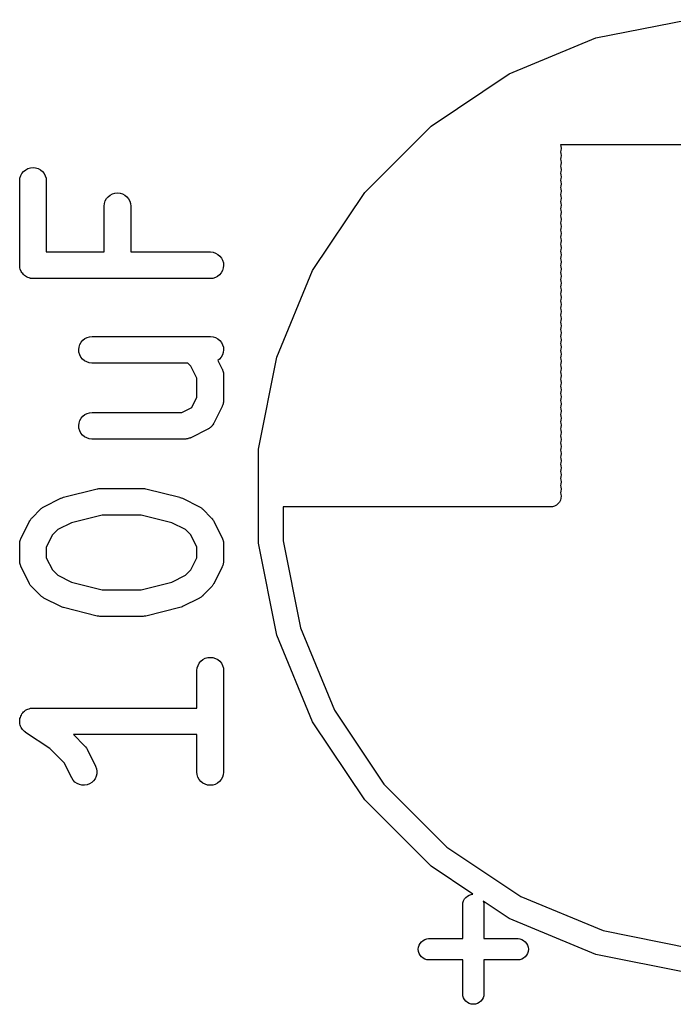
# Model space of a CAD drawing. Extents: x 0.02 to 3.89, y 0.07 to 3.88.
# Tile 86 of 172: x 2.19 to 2.34, y 3.39 to 3.61. Entities that reach past the tile are written whole.
import ezdxf

# ---------------------------------------------------------------- set-up
doc = ezdxf.new("R2010")
doc.units = 0
doc.header["$MEASUREMENT"] = 0
doc.layers.add('BLACK', color=7, linetype='CONTINUOUS')

msp = doc.modelspace()

# ---------------------------------------------------------------- linework, layer by layer
at = {"layer": 'BLACK', "linetype": 'CONTINUOUS'}
for p, q in [((2.31843, 3.60827), (2.33887, 3.61233)), ((2.29918, 3.60029), (2.31843, 3.60827)), ((2.28186, 3.58872), (2.29918, 3.60029)), ((2.26712, 3.57398), (2.28186, 3.58872)), ((2.31058, 3.58454), (2.31067, 3.58422)), ((2.38801, 3.58454), (2.31058, 3.58454)), ((2.31067, 3.58329), (2.31058, 3.58296)), ((2.31058, 3.58296), (2.31067, 3.58264)), ((2.31067, 3.58422), (2.31072, 3.58375)), ((2.31072, 3.58375), (2.31067, 3.58329)), ((2.31067, 3.58264), (2.31072, 3.58218)), ((2.31067, 3.58171), (2.31058, 3.58139)), ((2.31058, 3.58139), (2.31067, 3.58107)), ((2.31072, 3.58218), (2.31067, 3.58171)), ((2.31067, 3.58107), (2.31072, 3.5806)), ((2.31072, 3.5806), (2.31067, 3.58014)), ((2.19073, 3.57772), (2.191, 3.57822)), ((2.191, 3.57822), (2.19137, 3.57866)), ((2.19137, 3.57866), (2.19182, 3.57902)), ((2.19182, 3.57902), (2.19233, 3.57929)), ((2.19233, 3.57929), (2.19289, 3.57945)), ((2.19289, 3.57945), (2.19346, 3.57951)), ((2.19346, 3.57951), (2.19403, 3.57945)), ((2.19403, 3.57945), (2.19458, 3.57928)), ((2.19458, 3.57928), (2.19509, 3.579)), ((2.19509, 3.579), (2.19554, 3.57863)), ((2.19554, 3.57863), (2.1959, 3.57819)), ((2.1959, 3.57819), (2.19617, 3.57768)), ((2.31067, 3.58014), (2.31058, 3.57981)), ((2.31058, 3.57981), (2.31067, 3.57949)), ((2.31067, 3.57856), (2.31058, 3.57824)), ((2.31058, 3.57824), (2.31067, 3.57792)), ((2.31067, 3.57949), (2.31072, 3.57903)), ((2.31072, 3.57903), (2.31067, 3.57856)), ((2.19049, 3.5766), (2.19055, 3.57717)), ((2.19049, 3.57655), (2.19049, 3.5766)), ((2.19049, 3.55781), (2.19049, 3.57655)), ((2.19055, 3.57717), (2.19073, 3.57772)), ((2.19617, 3.57768), (2.19634, 3.57713)), ((2.19634, 3.57713), (2.19639, 3.57655)), ((2.19639, 3.57655), (2.19639, 3.56076)), ((2.31067, 3.57699), (2.31058, 3.57667)), ((2.31058, 3.57667), (2.31067, 3.57634)), ((2.31067, 3.57792), (2.31072, 3.57745)), ((2.31072, 3.57745), (2.31067, 3.57699)), ((2.31067, 3.57634), (2.31072, 3.57588)), ((2.21108, 3.57367), (2.21163, 3.57383)), ((2.21163, 3.57383), (2.21221, 3.57388)), ((2.21221, 3.57388), (2.21278, 3.57382)), ((2.21278, 3.57382), (2.21333, 3.57365)), ((2.25554, 3.55666), (2.26712, 3.57398)), ((2.31067, 3.57541), (2.31058, 3.57509)), ((2.31058, 3.57509), (2.31067, 3.57477)), ((2.31067, 3.57384), (2.31058, 3.57352)), ((2.31072, 3.57588), (2.31067, 3.57541)), ((2.31067, 3.57477), (2.31072, 3.5743)), ((2.31072, 3.5743), (2.31067, 3.57384)), ((2.2093, 3.57154), (2.20947, 3.57209)), ((2.20947, 3.57209), (2.20975, 3.5726)), ((2.20975, 3.5726), (2.21012, 3.57304)), ((2.21012, 3.57304), (2.21057, 3.5734)), ((2.21057, 3.5734), (2.21108, 3.57367)), ((2.21333, 3.57365), (2.21384, 3.57338)), ((2.21384, 3.57338), (2.21428, 3.57301)), ((2.21428, 3.57301), (2.21465, 3.57256)), ((2.21465, 3.57256), (2.21492, 3.57206)), ((2.21492, 3.57206), (2.21508, 3.5715)), ((2.31058, 3.57352), (2.31067, 3.57319)), ((2.31067, 3.57227), (2.31058, 3.57194)), ((2.31058, 3.57194), (2.31067, 3.57162)), ((2.31067, 3.57319), (2.31072, 3.57273)), ((2.31072, 3.57273), (2.31067, 3.57227)), ((2.31067, 3.57162), (2.31072, 3.57115)), ((2.20924, 3.57097), (2.2093, 3.57154)), ((2.20924, 3.57093), (2.20924, 3.57097)), ((2.20924, 3.56076), (2.20924, 3.57093)), ((2.21508, 3.5715), (2.21514, 3.57093)), ((2.21514, 3.57093), (2.21514, 3.56076)), ((2.31067, 3.57069), (2.31058, 3.57037)), ((2.31058, 3.57037), (2.31067, 3.57004)), ((2.31072, 3.57115), (2.31067, 3.57069)), ((2.31067, 3.57004), (2.31072, 3.56958)), ((2.31072, 3.56958), (2.31067, 3.56912)), ((2.31067, 3.56912), (2.31058, 3.56879)), ((2.31058, 3.56879), (2.31067, 3.56847)), ((2.31067, 3.56754), (2.31058, 3.56722)), ((2.31067, 3.56847), (2.31072, 3.568)), ((2.31072, 3.568), (2.31067, 3.56754)), ((2.31058, 3.56722), (2.31067, 3.56689)), ((2.31067, 3.56597), (2.31058, 3.56564)), ((2.31058, 3.56564), (2.31067, 3.56532)), ((2.31067, 3.56689), (2.31072, 3.56643)), ((2.31072, 3.56643), (2.31067, 3.56597)), ((2.31067, 3.56532), (2.31072, 3.56485)), ((2.31067, 3.56439), (2.31058, 3.56407)), ((2.31058, 3.56407), (2.31067, 3.56374)), ((2.31072, 3.56485), (2.31067, 3.56439)), ((2.31067, 3.56374), (2.31072, 3.56328)), ((2.31072, 3.56328), (2.31067, 3.56282)), ((2.19639, 3.56076), (2.20924, 3.56076)), ((2.21514, 3.56076), (2.23281, 3.56076)), ((2.23281, 3.56076), (2.23285, 3.56076)), ((2.23285, 3.56076), (2.23342, 3.56069)), ((2.23342, 3.56069), (2.23397, 3.56052)), ((2.31067, 3.56282), (2.31058, 3.56249)), ((2.31058, 3.56249), (2.31067, 3.56217)), ((2.31067, 3.56124), (2.31058, 3.56092)), ((2.31058, 3.56092), (2.31067, 3.56059)), ((2.31067, 3.56217), (2.31072, 3.5617)), ((2.31072, 3.5617), (2.31067, 3.56124)), ((2.23397, 3.56052), (2.23448, 3.56024)), ((2.23448, 3.56024), (2.23492, 3.55987)), ((2.23492, 3.55987), (2.23528, 3.55942)), ((2.23528, 3.55942), (2.23555, 3.55891)), ((2.23555, 3.55891), (2.23571, 3.55836)), ((2.31067, 3.55967), (2.31058, 3.55934)), ((2.31058, 3.55934), (2.31067, 3.55902)), ((2.31067, 3.56059), (2.31072, 3.56013)), ((2.31072, 3.56013), (2.31067, 3.55967)), ((2.31067, 3.55902), (2.31072, 3.55856)), ((2.31072, 3.55856), (2.31067, 3.55809)), ((2.19051, 3.55753), (2.19049, 3.55781)), ((2.19054, 3.55725), (2.19051, 3.55753)), ((2.19054, 3.55724), (2.19054, 3.55725)), ((2.19054, 3.55723), (2.19054, 3.55724)), ((2.19062, 3.55697), (2.19054, 3.55723)), ((2.1907, 3.5567), (2.19062, 3.55697)), ((2.19071, 3.55669), (2.1907, 3.5567)), ((2.19071, 3.55668), (2.19071, 3.55669)), ((2.19084, 3.55644), (2.19071, 3.55668)), ((2.19097, 3.55619), (2.19084, 3.55644)), ((2.23553, 3.55666), (2.23526, 3.55616)), ((2.2357, 3.55721), (2.23553, 3.55666)), ((2.23576, 3.55779), (2.2357, 3.55721)), ((2.23571, 3.55836), (2.23576, 3.55779)), ((2.24757, 3.5374), (2.25554, 3.55666)), ((2.31067, 3.55809), (2.31058, 3.55777)), ((2.31058, 3.55777), (2.31067, 3.55744)), ((2.31067, 3.55652), (2.31058, 3.55619)), ((2.31067, 3.55744), (2.31072, 3.55698)), ((2.31072, 3.55698), (2.31067, 3.55652)), ((2.19098, 3.55618), (2.19097, 3.55619)), ((2.19098, 3.55617), (2.19098, 3.55618)), ((2.19116, 3.55596), (2.19098, 3.55617)), ((2.19133, 3.55574), (2.19116, 3.55596)), ((2.19134, 3.55573), (2.19133, 3.55574)), ((2.19156, 3.55555), (2.19134, 3.55573)), ((2.19134, 3.55573), (2.19134, 3.55573)), ((2.19177, 3.55537), (2.19156, 3.55555)), ((2.19178, 3.55537), (2.19177, 3.55537)), ((2.19179, 3.55536), (2.19178, 3.55537)), ((2.19203, 3.55523), (2.19179, 3.55536)), ((2.19228, 3.55509), (2.19203, 3.55523)), ((2.19229, 3.55509), (2.19228, 3.55509)), ((2.1923, 3.55508), (2.19229, 3.55509)), ((2.19256, 3.555), (2.1923, 3.55508)), ((2.19283, 3.55492), (2.19256, 3.555)), ((2.19284, 3.55492), (2.19283, 3.55492)), ((2.19285, 3.55491), (2.19284, 3.55492)), ((2.19312, 3.55489), (2.19285, 3.55491)), ((2.1934, 3.55485), (2.19312, 3.55489)), ((2.19342, 3.55485), (2.1934, 3.55485)), ((2.19344, 3.55485), (2.19342, 3.55485)), ((2.19342, 3.55485), (2.19342, 3.55485)), ((2.19342, 3.55485), (2.19342, 3.55485)), ((2.23281, 3.55485), (2.19344, 3.55485)), ((2.23338, 3.55491), (2.23281, 3.55485)), ((2.23394, 3.55508), (2.23338, 3.55491)), ((2.23444, 3.55535), (2.23394, 3.55508)), ((2.23489, 3.55571), (2.23444, 3.55535)), ((2.23526, 3.55616), (2.23489, 3.55571)), ((2.31058, 3.55619), (2.31067, 3.55587)), ((2.31067, 3.55494), (2.31058, 3.55462)), ((2.31058, 3.55462), (2.31067, 3.55429)), ((2.31067, 3.55587), (2.31072, 3.55541)), ((2.31072, 3.55541), (2.31067, 3.55494)), ((2.31067, 3.55429), (2.31072, 3.55383)), ((2.31067, 3.55337), (2.31058, 3.55304)), ((2.31058, 3.55304), (2.31067, 3.55272)), ((2.31072, 3.55383), (2.31067, 3.55337)), ((2.31067, 3.55272), (2.31072, 3.55226)), ((2.31072, 3.55226), (2.31067, 3.55179)), ((2.31067, 3.55179), (2.31058, 3.55147)), ((2.31058, 3.55147), (2.31067, 3.55114)), ((2.31067, 3.55022), (2.31058, 3.54989)), ((2.31058, 3.54989), (2.31067, 3.54957)), ((2.31067, 3.55114), (2.31072, 3.55068)), ((2.31072, 3.55068), (2.31067, 3.55022)), ((2.31067, 3.54864), (2.31058, 3.54832)), ((2.31058, 3.54832), (2.31067, 3.54799)), ((2.31067, 3.54957), (2.31072, 3.54911)), ((2.31072, 3.54911), (2.31067, 3.54864)), ((2.31067, 3.54799), (2.31072, 3.54753)), ((2.31067, 3.54707), (2.31058, 3.54674)), ((2.31058, 3.54674), (2.31067, 3.54642)), ((2.31067, 3.54549), (2.31058, 3.54517)), ((2.31072, 3.54753), (2.31067, 3.54707)), ((2.31067, 3.54642), (2.31072, 3.54596)), ((2.31072, 3.54596), (2.31067, 3.54549)), ((2.31058, 3.54517), (2.31067, 3.54484)), ((2.31067, 3.54392), (2.31058, 3.54359)), ((2.31058, 3.54359), (2.31067, 3.54327)), ((2.31067, 3.54484), (2.31072, 3.54438)), ((2.31072, 3.54438), (2.31067, 3.54392)), ((2.31067, 3.54327), (2.31072, 3.54281)), ((2.20412, 3.54071), (2.20448, 3.54115)), ((2.20448, 3.54115), (2.20493, 3.54152)), ((2.20493, 3.54152), (2.20544, 3.54179)), ((2.20544, 3.54179), (2.20599, 3.54196)), ((2.20599, 3.54196), (2.20656, 3.54201)), ((2.20656, 3.54201), (2.23281, 3.54201)), ((2.23281, 3.54201), (2.23285, 3.54201)), ((2.23285, 3.54201), (2.23342, 3.54195)), ((2.23342, 3.54195), (2.23397, 3.54177)), ((2.23397, 3.54177), (2.23448, 3.5415)), ((2.23448, 3.5415), (2.23492, 3.54112)), ((2.23492, 3.54112), (2.23528, 3.54068)), ((2.31067, 3.54234), (2.31058, 3.54202)), ((2.31058, 3.54202), (2.31067, 3.5417)), ((2.31072, 3.54281), (2.31067, 3.54234)), ((2.31067, 3.5417), (2.31072, 3.54123)), ((2.31072, 3.54123), (2.31067, 3.54077)), ((2.20361, 3.53908), (2.20367, 3.53965)), ((2.20366, 3.53851), (2.20361, 3.53908)), ((2.20367, 3.53965), (2.20384, 3.5402)), ((2.20384, 3.5402), (2.20412, 3.54071)), ((2.23528, 3.54068), (2.23555, 3.54017)), ((2.23555, 3.54017), (2.23571, 3.53961)), ((2.23576, 3.53904), (2.2357, 3.53847)), ((2.23571, 3.53961), (2.23576, 3.53904)), ((2.31067, 3.54077), (2.31058, 3.54044)), ((2.31058, 3.54044), (2.31067, 3.54012)), ((2.31067, 3.53919), (2.31058, 3.53887)), ((2.31058, 3.53887), (2.31067, 3.53855)), ((2.31067, 3.54012), (2.31072, 3.53966)), ((2.31072, 3.53966), (2.31067, 3.53919)), ((2.20383, 3.53795), (2.20366, 3.53851)), ((2.20409, 3.53744), (2.20383, 3.53795)), ((2.20445, 3.53699), (2.20409, 3.53744)), ((2.2049, 3.53662), (2.20445, 3.53699)), ((2.23489, 3.53696), (2.2345, 3.53665)), ((2.2345, 3.53665), (2.23545, 3.53476)), ((2.23526, 3.53741), (2.23489, 3.53696)), ((2.23553, 3.53791), (2.23526, 3.53741)), ((2.2357, 3.53847), (2.23553, 3.53791)), ((2.2435, 3.51697), (2.24757, 3.5374)), ((2.31067, 3.53762), (2.31058, 3.5373)), ((2.31058, 3.5373), (2.31067, 3.53697)), ((2.31067, 3.53855), (2.31072, 3.53808)), ((2.31072, 3.53808), (2.31067, 3.53762)), ((2.31067, 3.53697), (2.31072, 3.53651)), ((2.2054, 3.53634), (2.2049, 3.53662)), ((2.20595, 3.53617), (2.2054, 3.53634)), ((2.20652, 3.53611), (2.20595, 3.53617)), ((2.20656, 3.53611), (2.20652, 3.53611)), ((2.22784, 3.53611), (2.20656, 3.53611)), ((2.22851, 3.53544), (2.22784, 3.53611)), ((2.22986, 3.53274), (2.22851, 3.53544)), ((2.23545, 3.53476), (2.23547, 3.53472)), ((2.23547, 3.53472), (2.2355, 3.53464)), ((2.2355, 3.53464), (2.23554, 3.53456)), ((2.23554, 3.53456), (2.2356, 3.53437)), ((2.31067, 3.53447), (2.31057, 3.53413)), ((2.31067, 3.53604), (2.31058, 3.53572)), ((2.31058, 3.53572), (2.31067, 3.5354)), ((2.31072, 3.53651), (2.31067, 3.53604)), ((2.31067, 3.5354), (2.31072, 3.53493)), ((2.31072, 3.53493), (2.31067, 3.53447)), ((2.22986, 3.52851), (2.22986, 3.53274)), ((2.2356, 3.53437), (2.23567, 3.53418)), ((2.23567, 3.53418), (2.23568, 3.53409)), ((2.23568, 3.53409), (2.23571, 3.53401)), ((2.23571, 3.53401), (2.23573, 3.53381)), ((2.23573, 3.53381), (2.23576, 3.53361)), ((2.23576, 3.53361), (2.23575, 3.53352)), ((2.23575, 3.53352), (2.23576, 3.53343)), ((2.23576, 3.53343), (2.23576, 3.52781)), ((2.31057, 3.53413), (2.31067, 3.53378)), ((2.31067, 3.53286), (2.31058, 3.53253)), ((2.31058, 3.53253), (2.31067, 3.53221)), ((2.31067, 3.53378), (2.31072, 3.53332)), ((2.31072, 3.53332), (2.31067, 3.53286)), ((2.31067, 3.53128), (2.31058, 3.53096)), ((2.31058, 3.53096), (2.31067, 3.53063)), ((2.31067, 3.53221), (2.31072, 3.53174)), ((2.31072, 3.53174), (2.31067, 3.53128)), ((2.31067, 3.53063), (2.31072, 3.53017)), ((2.31072, 3.53017), (2.31067, 3.52971)), ((2.22873, 3.52626), (2.22986, 3.52851)), ((2.31067, 3.52971), (2.31058, 3.52938)), ((2.31058, 3.52938), (2.31067, 3.52906)), ((2.31067, 3.52813), (2.31058, 3.52781)), ((2.31067, 3.52906), (2.31072, 3.52859)), ((2.31072, 3.52859), (2.31067, 3.52813)), ((2.22649, 3.52514), (2.22873, 3.52626)), ((2.23545, 3.52649), (2.23358, 3.52274)), ((2.23548, 3.52657), (2.23545, 3.52649)), ((2.23552, 3.52665), (2.23548, 3.52657)), ((2.23559, 3.52684), (2.23552, 3.52665)), ((2.23566, 3.52703), (2.23559, 3.52684)), ((2.23567, 3.52711), (2.23566, 3.52703)), ((2.2357, 3.5272), (2.23567, 3.52711)), ((2.23572, 3.5274), (2.2357, 3.5272)), ((2.23576, 3.5276), (2.23572, 3.5274)), ((2.23576, 3.52777), (2.23575, 3.52768)), ((2.23575, 3.52768), (2.23576, 3.5276)), ((2.23576, 3.52781), (2.23576, 3.52777)), ((2.31058, 3.52781), (2.31067, 3.52748)), ((2.31067, 3.52656), (2.31058, 3.52623)), ((2.31058, 3.52623), (2.31067, 3.52591)), ((2.31067, 3.52748), (2.31072, 3.52702)), ((2.31072, 3.52702), (2.31067, 3.52656)), ((2.31067, 3.52591), (2.31072, 3.52544)), ((2.20384, 3.52333), (2.20412, 3.52384)), ((2.20412, 3.52384), (2.20448, 3.52428)), ((2.20448, 3.52428), (2.20493, 3.52465)), ((2.20493, 3.52465), (2.20544, 3.52492)), ((2.20544, 3.52492), (2.20599, 3.52508)), ((2.20599, 3.52508), (2.20656, 3.52514)), ((2.20656, 3.52514), (2.22649, 3.52514)), ((2.31067, 3.52498), (2.31058, 3.52466)), ((2.31058, 3.52466), (2.31067, 3.52433)), ((2.31072, 3.52544), (2.31067, 3.52498)), ((2.31067, 3.52433), (2.31072, 3.52387)), ((2.31072, 3.52387), (2.31067, 3.52341)), ((2.20361, 3.52221), (2.20367, 3.52278)), ((2.20366, 3.52163), (2.20361, 3.52221)), ((2.20383, 3.52108), (2.20366, 3.52163)), ((2.20367, 3.52278), (2.20384, 3.52333)), ((2.23226, 3.52142), (2.22851, 3.51954)), ((2.23231, 3.52145), (2.23226, 3.52142)), ((2.23237, 3.52148), (2.23231, 3.52145)), ((2.23255, 3.52161), (2.23237, 3.52148)), ((2.23274, 3.52173), (2.23255, 3.52161)), ((2.23279, 3.52177), (2.23274, 3.52173)), ((2.23284, 3.52181), (2.23279, 3.52177)), ((2.233, 3.52197), (2.23284, 3.52181)), ((2.23316, 3.52212), (2.233, 3.52197)), ((2.2332, 3.52217), (2.23316, 3.52212)), ((2.23324, 3.52222), (2.2332, 3.52217)), ((2.23337, 3.52241), (2.23324, 3.52222)), ((2.2335, 3.52259), (2.23337, 3.52241)), ((2.23352, 3.52265), (2.2335, 3.52259)), ((2.23356, 3.5227), (2.23352, 3.52265)), ((2.23358, 3.52274), (2.23356, 3.5227)), ((2.31067, 3.52341), (2.31058, 3.52308)), ((2.31058, 3.52308), (2.31067, 3.52276)), ((2.31067, 3.52183), (2.31058, 3.52151)), ((2.31058, 3.52151), (2.31067, 3.52118)), ((2.31067, 3.52276), (2.31072, 3.5223)), ((2.31072, 3.5223), (2.31067, 3.52183)), ((2.20409, 3.52057), (2.20383, 3.52108)), ((2.20445, 3.52012), (2.20409, 3.52057)), ((2.2049, 3.51975), (2.20445, 3.52012)), ((2.2054, 3.51947), (2.2049, 3.51975)), ((2.20595, 3.5193), (2.2054, 3.51947)), ((2.20652, 3.51923), (2.20595, 3.5193)), ((2.20656, 3.51923), (2.20652, 3.51923)), ((2.22719, 3.51923), (2.20656, 3.51923)), ((2.22727, 3.51924), (2.22719, 3.51923)), ((2.22736, 3.51924), (2.22727, 3.51924)), ((2.22756, 3.51927), (2.22736, 3.51924)), ((2.22776, 3.51929), (2.22756, 3.51927)), ((2.22784, 3.51931), (2.22776, 3.51929)), ((2.22793, 3.51933), (2.22784, 3.51931)), ((2.22812, 3.5194), (2.22793, 3.51933)), ((2.22831, 3.51946), (2.22812, 3.5194)), ((2.22839, 3.5195), (2.22831, 3.51946)), ((2.22847, 3.51953), (2.22839, 3.5195)), ((2.22851, 3.51954), (2.22847, 3.51953)), ((2.31067, 3.52026), (2.31058, 3.51993)), ((2.31058, 3.51993), (2.31067, 3.51961)), ((2.31067, 3.52118), (2.31072, 3.52072)), ((2.31072, 3.52072), (2.31067, 3.52026)), ((2.31067, 3.51961), (2.31072, 3.51915)), ((2.31072, 3.51915), (2.31067, 3.51868)), ((2.2435, 3.49613), (2.2435, 3.51697)), ((2.31067, 3.51868), (2.31058, 3.51836)), ((2.31058, 3.51836), (2.31067, 3.51803)), ((2.31067, 3.51711), (2.31058, 3.51678)), ((2.31067, 3.51803), (2.31072, 3.51757)), ((2.31072, 3.51757), (2.31067, 3.51711)), ((2.31058, 3.51678), (2.31067, 3.51646)), ((2.31067, 3.51553), (2.31058, 3.51521)), ((2.31058, 3.51521), (2.31067, 3.51488)), ((2.31067, 3.51646), (2.31072, 3.516)), ((2.31072, 3.516), (2.31067, 3.51553)), ((2.31067, 3.51488), (2.31072, 3.51442)), ((2.31067, 3.51396), (2.31058, 3.51363)), ((2.31058, 3.51363), (2.31067, 3.51331)), ((2.31072, 3.51442), (2.31067, 3.51396)), ((2.31067, 3.51331), (2.31072, 3.51285)), ((2.31072, 3.51285), (2.31067, 3.51238)), ((2.31067, 3.51238), (2.31058, 3.51206)), ((2.31058, 3.51206), (2.31067, 3.51173)), ((2.31067, 3.51081), (2.31058, 3.51048)), ((2.31058, 3.51048), (2.31067, 3.51016)), ((2.31067, 3.51173), (2.31072, 3.51127)), ((2.31072, 3.51127), (2.31067, 3.51081)), ((2.20781, 3.50819), (2.20786, 3.50821)), ((2.20786, 3.50821), (2.2081, 3.50823)), ((2.2081, 3.50823), (2.20833, 3.50826)), ((2.20833, 3.50826), (2.20839, 3.50826)), ((2.20839, 3.50826), (2.20844, 3.50827)), ((2.20844, 3.50827), (2.21781, 3.50827)), ((2.21781, 3.50827), (2.21785, 3.50827)), ((2.21785, 3.50827), (2.21791, 3.50826)), ((2.21791, 3.50826), (2.21796, 3.50826)), ((2.21796, 3.50826), (2.21819, 3.50823)), ((2.21819, 3.50823), (2.21843, 3.5082)), ((2.31067, 3.50923), (2.31058, 3.50891)), ((2.31058, 3.50891), (2.31067, 3.50859)), ((2.31067, 3.51016), (2.31072, 3.5097)), ((2.31072, 3.5097), (2.31067, 3.50923)), ((2.31067, 3.50859), (2.31072, 3.50812)), ((2.19587, 3.5042), (2.19962, 3.50608)), ((2.19962, 3.50608), (2.19966, 3.5061)), ((2.19966, 3.5061), (2.19967, 3.5061)), ((2.19967, 3.5061), (2.19968, 3.50611)), ((2.19968, 3.50611), (2.19994, 3.5062)), ((2.19994, 3.5062), (2.2002, 3.5063)), ((2.2002, 3.5063), (2.20021, 3.5063)), ((2.20021, 3.5063), (2.20022, 3.5063)), ((2.20022, 3.5063), (2.20772, 3.50818)), ((2.20772, 3.50818), (2.20776, 3.50819)), ((2.20776, 3.50819), (2.20781, 3.50819)), ((2.21843, 3.5082), (2.21848, 3.50819)), ((2.21848, 3.50819), (2.21853, 3.50818)), ((2.21853, 3.50818), (2.22603, 3.5063)), ((2.22603, 3.5063), (2.22607, 3.50629)), ((2.22607, 3.50629), (2.22608, 3.50629)), ((2.22608, 3.50629), (2.22609, 3.50629)), ((2.22609, 3.50629), (2.22635, 3.50619)), ((2.22635, 3.50619), (2.22661, 3.50609)), ((2.22661, 3.50609), (2.22662, 3.50608)), ((2.22662, 3.50608), (2.22663, 3.50608)), ((2.22663, 3.50608), (2.23038, 3.5042)), ((2.31067, 3.50608), (2.31054, 3.50564)), ((2.31067, 3.50766), (2.31058, 3.50733)), ((2.31058, 3.50733), (2.31067, 3.50701)), ((2.31072, 3.50812), (2.31067, 3.50766)), ((2.31067, 3.50701), (2.31072, 3.50655)), ((2.31072, 3.50655), (2.31067, 3.50608)), ((2.19526, 3.50378), (2.19538, 3.5039)), ((2.19538, 3.5039), (2.19549, 3.50396)), ((2.19549, 3.50396), (2.19558, 3.50404)), ((2.19558, 3.50404), (2.19573, 3.50412)), ((2.19573, 3.50412), (2.19587, 3.5042)), ((2.23038, 3.5042), (2.23042, 3.50419)), ((2.23042, 3.50419), (2.23056, 3.5041)), ((2.23056, 3.5041), (2.2307, 3.50402)), ((2.2307, 3.50402), (2.2308, 3.50394)), ((2.2308, 3.50394), (2.2309, 3.50387)), ((2.2309, 3.50387), (2.23102, 3.50376)), ((2.30846, 3.50419), (2.24899, 3.50419)), ((2.24899, 3.50419), (2.24899, 3.49667)), ((2.30881, 3.50422), (2.30846, 3.50419)), ((2.30925, 3.50435), (2.30881, 3.50422)), ((2.30967, 3.50457), (2.30925, 3.50435)), ((2.31002, 3.50487), (2.30967, 3.50457)), ((2.31032, 3.50523), (2.31002, 3.50487)), ((2.31054, 3.50564), (2.31032, 3.50523)), ((2.19312, 3.50165), (2.19323, 3.50178)), ((2.19323, 3.50178), (2.1951, 3.50365)), ((2.1951, 3.50365), (2.19513, 3.50368)), ((2.19513, 3.50368), (2.19526, 3.50378)), ((2.2088, 3.50236), (2.20197, 3.50065)), ((2.21745, 3.50236), (2.2088, 3.50236)), ((2.22428, 3.50065), (2.21745, 3.50236)), ((2.23102, 3.50376), (2.23115, 3.50365)), ((2.23115, 3.50365), (2.23302, 3.50178)), ((2.23302, 3.50178), (2.23305, 3.50175)), ((2.23305, 3.50175), (2.23316, 3.50162)), ((2.1908, 3.49726), (2.19267, 3.50101)), ((2.19267, 3.50101), (2.19269, 3.50105)), ((2.19269, 3.50105), (2.19278, 3.50119)), ((2.19278, 3.50119), (2.19286, 3.50133)), ((2.19286, 3.50133), (2.19294, 3.50143)), ((2.19294, 3.50143), (2.19301, 3.50153)), ((2.19301, 3.50153), (2.19312, 3.50165)), ((2.20197, 3.50065), (2.19894, 3.49914)), ((2.22731, 3.49914), (2.22428, 3.50065)), ((2.23316, 3.50162), (2.23327, 3.5015)), ((2.23327, 3.5015), (2.23334, 3.50139)), ((2.23334, 3.50139), (2.23341, 3.5013)), ((2.23341, 3.5013), (2.23349, 3.50115)), ((2.23349, 3.50115), (2.23358, 3.50101)), ((2.23358, 3.50101), (2.23545, 3.49726)), ((2.19774, 3.49794), (2.19639, 3.49524)), ((2.19894, 3.49914), (2.19774, 3.49794)), ((2.22851, 3.49794), (2.22731, 3.49914)), ((2.22986, 3.49524), (2.22851, 3.49794)), ((2.19049, 3.49598), (2.1905, 3.49607)), ((2.19049, 3.49594), (2.19049, 3.49598)), ((2.19049, 3.49219), (2.19049, 3.49594)), ((2.1905, 3.49615), (2.19053, 3.49635)), ((2.1905, 3.49607), (2.1905, 3.49615)), ((2.19053, 3.49635), (2.19055, 3.49655)), ((2.19055, 3.49655), (2.19058, 3.49664)), ((2.19058, 3.49664), (2.19059, 3.49672)), ((2.19059, 3.49672), (2.19067, 3.49691)), ((2.19067, 3.49691), (2.19073, 3.4971)), ((2.19073, 3.4971), (2.19077, 3.49718)), ((2.19077, 3.49718), (2.1908, 3.49726)), ((2.19639, 3.49524), (2.19639, 3.49289)), ((2.22986, 3.49289), (2.22986, 3.49524)), ((2.23545, 3.49726), (2.23547, 3.49722)), ((2.23547, 3.49722), (2.2355, 3.49714)), ((2.2355, 3.49714), (2.23554, 3.49706)), ((2.23554, 3.49706), (2.2356, 3.49687)), ((2.2356, 3.49687), (2.23567, 3.49668)), ((2.23567, 3.49668), (2.23568, 3.4966)), ((2.23568, 3.4966), (2.23571, 3.49651)), ((2.23571, 3.49651), (2.23573, 3.49631)), ((2.23573, 3.49631), (2.23576, 3.49611)), ((2.23576, 3.49611), (2.23575, 3.49603)), ((2.23575, 3.49603), (2.23576, 3.49594)), ((2.23576, 3.49594), (2.23576, 3.49219)), ((2.24757, 3.47569), (2.2435, 3.49613)), ((2.24899, 3.49667), (2.25284, 3.47729)), ((2.1905, 3.4921), (2.19049, 3.49219)), ((2.19049, 3.49202), (2.1905, 3.4921)), ((2.19052, 3.49182), (2.19049, 3.49202)), ((2.19054, 3.49162), (2.19052, 3.49182)), ((2.19057, 3.49153), (2.19054, 3.49162)), ((2.19058, 3.49145), (2.19057, 3.49153)), ((2.19065, 3.49126), (2.19058, 3.49145)), ((2.19071, 3.49106), (2.19065, 3.49126)), ((2.19075, 3.49099), (2.19071, 3.49106)), ((2.19078, 3.49091), (2.19075, 3.49099)), ((2.1908, 3.49087), (2.19078, 3.49091)), ((2.19267, 3.48712), (2.1908, 3.49087)), ((2.19639, 3.49289), (2.19774, 3.49019)), ((2.22851, 3.49019), (2.22986, 3.49289)), ((2.23545, 3.49087), (2.23358, 3.48712)), ((2.23548, 3.49095), (2.23545, 3.49087)), ((2.23552, 3.49103), (2.23548, 3.49095)), ((2.23559, 3.49122), (2.23552, 3.49103)), ((2.23566, 3.49141), (2.23559, 3.49122)), ((2.23567, 3.49149), (2.23566, 3.49141)), ((2.2357, 3.49158), (2.23567, 3.49149)), ((2.23572, 3.49178), (2.2357, 3.49158)), ((2.23576, 3.49198), (2.23572, 3.49178)), ((2.23576, 3.49215), (2.23575, 3.49206)), ((2.23575, 3.49206), (2.23576, 3.49198)), ((2.23576, 3.49219), (2.23576, 3.49215)), ((2.19774, 3.49019), (2.19894, 3.48899)), ((2.19894, 3.48899), (2.20197, 3.48748)), ((2.22428, 3.48748), (2.22731, 3.48899)), ((2.22731, 3.48899), (2.22851, 3.49019)), ((2.19276, 3.48698), (2.19267, 3.48712)), ((2.19284, 3.48683), (2.19276, 3.48698)), ((2.19292, 3.48674), (2.19284, 3.48683)), ((2.19298, 3.48663), (2.19292, 3.48674)), ((2.19309, 3.48651), (2.19298, 3.48663)), ((2.1932, 3.48638), (2.19309, 3.48651)), ((2.19323, 3.48635), (2.1932, 3.48638)), ((2.20197, 3.48748), (2.2088, 3.48577)), ((2.21745, 3.48577), (2.22428, 3.48748)), ((2.23313, 3.48648), (2.23302, 3.48635)), ((2.23324, 3.4866), (2.23313, 3.48648)), ((2.23331, 3.4867), (2.23324, 3.4866)), ((2.23339, 3.4868), (2.23331, 3.4867)), ((2.23347, 3.48694), (2.23339, 3.4868)), ((2.23356, 3.48708), (2.23347, 3.48694)), ((2.23358, 3.48712), (2.23356, 3.48708)), ((2.1951, 3.48448), (2.19323, 3.48635)), ((2.19523, 3.48437), (2.1951, 3.48448)), ((2.19535, 3.48426), (2.19523, 3.48437)), ((2.19545, 3.48419), (2.19535, 3.48426)), ((2.19555, 3.48411), (2.19545, 3.48419)), ((2.2088, 3.48577), (2.21745, 3.48577)), ((2.23076, 3.48417), (2.23067, 3.48409)), ((2.23087, 3.48423), (2.23076, 3.48417)), ((2.23099, 3.48435), (2.23087, 3.48423)), ((2.23112, 3.48445), (2.23099, 3.48435)), ((2.23115, 3.48448), (2.23112, 3.48445)), ((2.23302, 3.48635), (2.23115, 3.48448)), ((2.19569, 3.48403), (2.19555, 3.48411)), ((2.19583, 3.48394), (2.19569, 3.48403)), ((2.19587, 3.48392), (2.19583, 3.48394)), ((2.19962, 3.48205), (2.19587, 3.48392)), ((2.19963, 3.48204), (2.19962, 3.48205)), ((2.19964, 3.48204), (2.19963, 3.48204)), ((2.1999, 3.48194), (2.19964, 3.48204)), ((2.22657, 3.48202), (2.22631, 3.48193)), ((2.22658, 3.48203), (2.22657, 3.48202)), ((2.22659, 3.48203), (2.22658, 3.48203)), ((2.22663, 3.48205), (2.22659, 3.48203)), ((2.23038, 3.48392), (2.22663, 3.48205)), ((2.23052, 3.48401), (2.23038, 3.48392)), ((2.23067, 3.48409), (2.23052, 3.48401)), ((2.20016, 3.48184), (2.1999, 3.48194)), ((2.20017, 3.48184), (2.20016, 3.48184)), ((2.20018, 3.48184), (2.20017, 3.48184)), ((2.20022, 3.48183), (2.20018, 3.48184)), ((2.20772, 3.47995), (2.20022, 3.48183)), ((2.20777, 3.47994), (2.20772, 3.47995)), ((2.20782, 3.47993), (2.20777, 3.47994)), ((2.20806, 3.4799), (2.20782, 3.47993)), ((2.20829, 3.47987), (2.20806, 3.4799)), ((2.20834, 3.47987), (2.20829, 3.47987)), ((2.2084, 3.47986), (2.20834, 3.47987)), ((2.20844, 3.47986), (2.2084, 3.47986)), ((2.21781, 3.47986), (2.20844, 3.47986)), ((2.21786, 3.47987), (2.21781, 3.47986)), ((2.21792, 3.47987), (2.21786, 3.47987)), ((2.21815, 3.4799), (2.21792, 3.47987)), ((2.21839, 3.47992), (2.21815, 3.4799)), ((2.21844, 3.47993), (2.21839, 3.47992)), ((2.21849, 3.47994), (2.21844, 3.47993)), ((2.21853, 3.47995), (2.21849, 3.47994)), ((2.22603, 3.48183), (2.21853, 3.47995)), ((2.22604, 3.48183), (2.22603, 3.48183)), ((2.22605, 3.48183), (2.22604, 3.48183)), ((2.22631, 3.48193), (2.22605, 3.48183)), ((2.25554, 3.45644), (2.24757, 3.47569)), ((2.25284, 3.47729), (2.2604, 3.45904)), ((2.22992, 3.46843), (2.2301, 3.46898)), ((2.2301, 3.46898), (2.23037, 3.46949)), ((2.23037, 3.46949), (2.23074, 3.46993)), ((2.23074, 3.46993), (2.23119, 3.47029)), ((2.23119, 3.47029), (2.2317, 3.47056)), ((2.2317, 3.47056), (2.23226, 3.47072)), ((2.23226, 3.47072), (2.23283, 3.47077)), ((2.23283, 3.47077), (2.2334, 3.47071)), ((2.2334, 3.47071), (2.23395, 3.47054)), ((2.23395, 3.47054), (2.23446, 3.47027)), ((2.23446, 3.47027), (2.23491, 3.4699)), ((2.23491, 3.4699), (2.23527, 3.46945)), ((2.23527, 3.46945), (2.23554, 3.46894)), ((2.23554, 3.46894), (2.23571, 3.46839)), ((2.22986, 3.46786), (2.22992, 3.46843)), ((2.22986, 3.46782), (2.22986, 3.46786)), ((2.22986, 3.45952), (2.22986, 3.46782)), ((2.23571, 3.46839), (2.23576, 3.46782)), ((2.23576, 3.46782), (2.23576, 3.44532)), ((2.19072, 3.45772), (2.19086, 3.45797)), ((2.19086, 3.45797), (2.19099, 3.45822)), ((2.19099, 3.45822), (2.19118, 3.45845)), ((2.19099, 3.45822), (2.19099, 3.45822)), ((2.19099, 3.45822), (2.19099, 3.45822)), ((2.19118, 3.45845), (2.19136, 3.45866)), ((2.19136, 3.45867), (2.19159, 3.45885)), ((2.19136, 3.45866), (2.19136, 3.45867)), ((2.19136, 3.45867), (2.19136, 3.45867)), ((2.19159, 3.45885), (2.19181, 3.45903)), ((2.19181, 3.45903), (2.19207, 3.45917)), ((2.19181, 3.45903), (2.19181, 3.45903)), ((2.19181, 3.45903), (2.19181, 3.45903)), ((2.19207, 3.45917), (2.19231, 3.4593)), ((2.19231, 3.4593), (2.19232, 3.4593)), ((2.19232, 3.4593), (2.19259, 3.45938)), ((2.19232, 3.4593), (2.19232, 3.4593)), ((2.19259, 3.45938), (2.19287, 3.45947)), ((2.19287, 3.45947), (2.19316, 3.45949)), ((2.19287, 3.45947), (2.19287, 3.45947)), ((2.19287, 3.45947), (2.19287, 3.45947)), ((2.19316, 3.45949), (2.19344, 3.45952)), ((2.19344, 3.45952), (2.22986, 3.45952)), ((2.2604, 3.45904), (2.27138, 3.44261)), ((2.19049, 3.45659), (2.19052, 3.45687)), ((2.19051, 3.45629), (2.19049, 3.45659)), ((2.19049, 3.45659), (2.19049, 3.45659)), ((2.19049, 3.45659), (2.19049, 3.45659)), ((2.19054, 3.45602), (2.19051, 3.45629)), ((2.19052, 3.45687), (2.19055, 3.45716)), ((2.19062, 3.45573), (2.19054, 3.45602)), ((2.19054, 3.45602), (2.19054, 3.45602)), ((2.19054, 3.45602), (2.19054, 3.45602)), ((2.19055, 3.45717), (2.19064, 3.45745)), ((2.19055, 3.45716), (2.19055, 3.45717)), ((2.19055, 3.45717), (2.19055, 3.45717)), ((2.19064, 3.45745), (2.19072, 3.45771)), ((2.19072, 3.45771), (2.19072, 3.45772)), ((2.19072, 3.45772), (2.19072, 3.45772)), ((2.26712, 3.43911), (2.25554, 3.45644)), ((2.1907, 3.45547), (2.19062, 3.45573)), ((2.1907, 3.45546), (2.1907, 3.45547)), ((2.1907, 3.45547), (2.1907, 3.45547)), ((2.19083, 3.45522), (2.1907, 3.45546)), ((2.19097, 3.45496), (2.19083, 3.45522)), ((2.19097, 3.45495), (2.19097, 3.45496)), ((2.19115, 3.45473), (2.19097, 3.45495)), ((2.19097, 3.45495), (2.19097, 3.45495)), ((2.19133, 3.45451), (2.19115, 3.45473)), ((2.19133, 3.4545), (2.19133, 3.45451)), ((2.19133, 3.45451), (2.19133, 3.45451)), ((2.19155, 3.45432), (2.19133, 3.4545)), ((2.19177, 3.45414), (2.19155, 3.45432)), ((2.19177, 3.45413), (2.19177, 3.45414)), ((2.1918, 3.45411), (2.19177, 3.45413)), ((2.19177, 3.45413), (2.19177, 3.45413)), ((2.19177, 3.45413), (2.19177, 3.45413)), ((2.19718, 3.45053), (2.1918, 3.45411)), ((2.22986, 3.45362), (2.20244, 3.45362)), ((2.20244, 3.45362), (2.2049, 3.45116)), ((2.22986, 3.44532), (2.22986, 3.45362)), ((2.20039, 3.44732), (2.19718, 3.45053)), ((2.2049, 3.45116), (2.20493, 3.45113)), ((2.20493, 3.45113), (2.20503, 3.451)), ((2.20503, 3.451), (2.20515, 3.45088)), ((2.20515, 3.45088), (2.20521, 3.45077)), ((2.20521, 3.45077), (2.20529, 3.45068)), ((2.20529, 3.45068), (2.20537, 3.45053)), ((2.20537, 3.45053), (2.20546, 3.45039)), ((2.20546, 3.45039), (2.20733, 3.44664)), ((2.20205, 3.444), (2.20039, 3.44732)), ((2.20733, 3.44664), (2.20735, 3.4466)), ((2.20735, 3.4466), (2.20755, 3.44606)), ((2.20761, 3.44492), (2.20748, 3.44436)), ((2.20755, 3.44606), (2.20764, 3.44549)), ((2.20764, 3.44549), (2.20761, 3.44492)), ((2.22991, 3.44475), (2.22986, 3.44532)), ((2.23576, 3.44528), (2.2357, 3.44471)), ((2.23576, 3.44532), (2.23576, 3.44528)), ((2.20235, 3.44351), (2.20205, 3.444)), ((2.20275, 3.44309), (2.20235, 3.44351)), ((2.20322, 3.44276), (2.20275, 3.44309)), ((2.20375, 3.44252), (2.20322, 3.44276)), ((2.20599, 3.44267), (2.20545, 3.44247)), ((2.20648, 3.44297), (2.20599, 3.44267)), ((2.2069, 3.44337), (2.20648, 3.44297)), ((2.20724, 3.44383), (2.2069, 3.44337)), ((2.20748, 3.44436), (2.20724, 3.44383)), ((2.23008, 3.4442), (2.22991, 3.44475)), ((2.23035, 3.44369), (2.23008, 3.4442)), ((2.23072, 3.44324), (2.23035, 3.44369)), ((2.23116, 3.44287), (2.23072, 3.44324)), ((2.23167, 3.4426), (2.23116, 3.44287)), ((2.23443, 3.44285), (2.23392, 3.44258)), ((2.23488, 3.44321), (2.23443, 3.44285)), ((2.23525, 3.44365), (2.23488, 3.44321)), ((2.23552, 3.44416), (2.23525, 3.44365)), ((2.2357, 3.44471), (2.23552, 3.44416)), ((2.20431, 3.44239), (2.20375, 3.44252)), ((2.20488, 3.44237), (2.20431, 3.44239)), ((2.20545, 3.44247), (2.20488, 3.44237)), ((2.23222, 3.44243), (2.23167, 3.4426)), ((2.23279, 3.44237), (2.23222, 3.44243)), ((2.23336, 3.44242), (2.23279, 3.44237)), ((2.23392, 3.44258), (2.23336, 3.44242)), ((2.27138, 3.44261), (2.28535, 3.42864)), ((2.28186, 3.42438), (2.26712, 3.43911)), ((2.28535, 3.42864), (2.30178, 3.41766)), ((2.29114, 3.41817), (2.28186, 3.42438)), ((2.28889, 3.41627), (2.28903, 3.41672)), ((2.28903, 3.41672), (2.28925, 3.41713)), ((2.28925, 3.41713), (2.28954, 3.41749)), ((2.28954, 3.41749), (2.2899, 3.41778)), ((2.2899, 3.41778), (2.29031, 3.418)), ((2.29031, 3.418), (2.29076, 3.41814)), ((2.29076, 3.41814), (2.29114, 3.41817)), ((2.29918, 3.4128), (2.29344, 3.41664)), ((2.29344, 3.41664), (2.29355, 3.41627)), ((2.30178, 3.41766), (2.32003, 3.4101)), ((2.28886, 3.41592), (2.28889, 3.41627)), ((2.28886, 3.40833), (2.28886, 3.41592)), ((2.29355, 3.41627), (2.29358, 3.41592)), ((2.29358, 3.41592), (2.29358, 3.40833)), ((2.31843, 3.40483), (2.29918, 3.4128)), ((2.32003, 3.4101), (2.33941, 3.40625)), ((2.2797, 3.40764), (2.28006, 3.40794)), ((2.28006, 3.40794), (2.28047, 3.40816)), ((2.28047, 3.40816), (2.28091, 3.40829)), ((2.28091, 3.40829), (2.28126, 3.40833)), ((2.28126, 3.40833), (2.28886, 3.40833)), ((2.29358, 3.40833), (2.30118, 3.40833)), ((2.30118, 3.40833), (2.30153, 3.40829)), ((2.30153, 3.40829), (2.30197, 3.40816)), ((2.30197, 3.40816), (2.30238, 3.40794)), ((2.30238, 3.40794), (2.30274, 3.40764)), ((2.279, 3.40597), (2.27905, 3.40643)), ((2.27905, 3.4055), (2.279, 3.40597)), ((2.27905, 3.40643), (2.27919, 3.40687)), ((2.27919, 3.40506), (2.27905, 3.4055)), ((2.27919, 3.40687), (2.2794, 3.40728)), ((2.2794, 3.40728), (2.2797, 3.40764)), ((2.30274, 3.40764), (2.30304, 3.40728)), ((2.30304, 3.40728), (2.30326, 3.40687)), ((2.30326, 3.40687), (2.30339, 3.40643)), ((2.30339, 3.4055), (2.30326, 3.40506)), ((2.30339, 3.40643), (2.30344, 3.40597)), ((2.30344, 3.40597), (2.30339, 3.4055)), ((2.2794, 3.40465), (2.27919, 3.40506)), ((2.2797, 3.40429), (2.2794, 3.40465)), ((2.28006, 3.40399), (2.2797, 3.40429)), ((2.28047, 3.40377), (2.28006, 3.40399)), ((2.28091, 3.40364), (2.28047, 3.40377)), ((2.28126, 3.4036), (2.28091, 3.40364)), ((2.28886, 3.4036), (2.28126, 3.4036)), ((2.28886, 3.39601), (2.28886, 3.4036)), ((2.30118, 3.4036), (2.29358, 3.4036)), ((2.29358, 3.4036), (2.29358, 3.39601)), ((2.30153, 3.40364), (2.30118, 3.4036)), ((2.30197, 3.40377), (2.30153, 3.40364)), ((2.30238, 3.40399), (2.30197, 3.40377)), ((2.30274, 3.40429), (2.30238, 3.40399)), ((2.30304, 3.40465), (2.30274, 3.40429)), ((2.30326, 3.40506), (2.30304, 3.40465)), ((2.33887, 3.40076), (2.31843, 3.40483)), ((2.28889, 3.39566), (2.28886, 3.39601)), ((2.28903, 3.39521), (2.28889, 3.39566)), ((2.28925, 3.3948), (2.28903, 3.39521)), ((2.28954, 3.39444), (2.28925, 3.3948)), ((2.29319, 3.3948), (2.2929, 3.39444)), ((2.29341, 3.39521), (2.29319, 3.3948)), ((2.29355, 3.39566), (2.29341, 3.39521)), ((2.29358, 3.39601), (2.29355, 3.39566)), ((2.2899, 3.39415), (2.28954, 3.39444)), ((2.29031, 3.39393), (2.2899, 3.39415)), ((2.29076, 3.39379), (2.29031, 3.39393)), ((2.29122, 3.39375), (2.29076, 3.39379)), ((2.29168, 3.39379), (2.29122, 3.39375)), ((2.29213, 3.39393), (2.29168, 3.39379)), ((2.29254, 3.39415), (2.29213, 3.39393)), ((2.2929, 3.39444), (2.29254, 3.39415))]:
    msp.add_line(p, q, dxfattribs=at)

doc.saveas('drawing.dxf')
